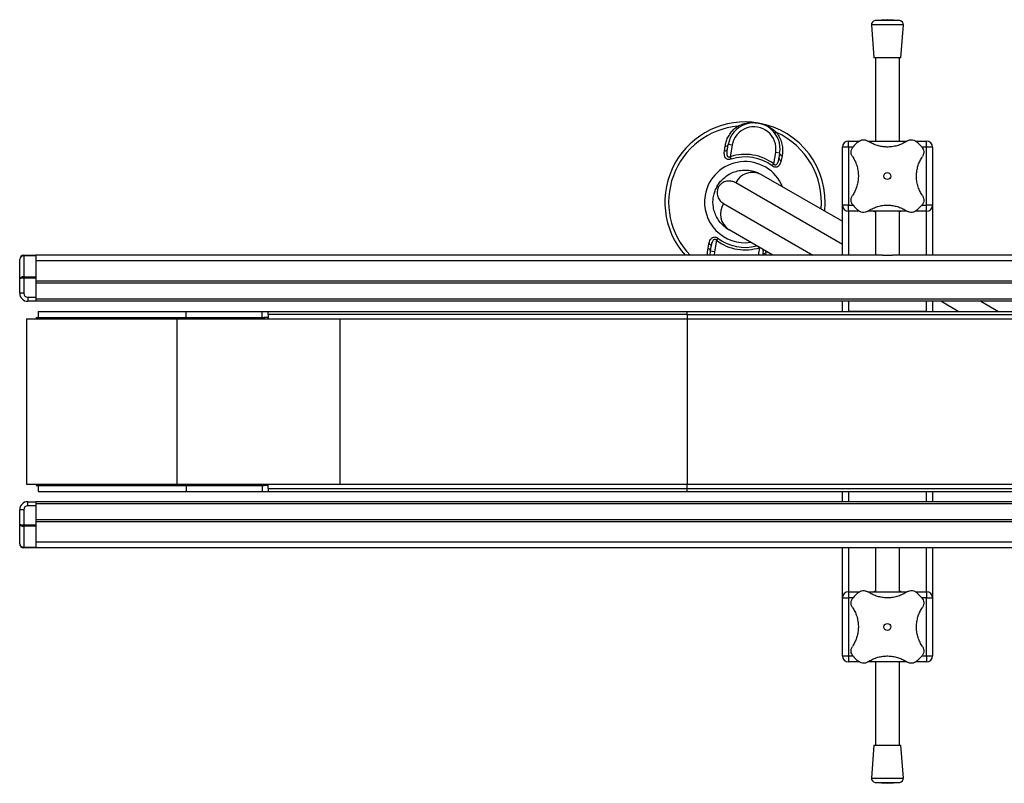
# Model space of a CAD drawing. Header units: millimetres. Extents: x 0 to 420, y 0 to 297.
# Tile 3 of 24: x 157 to 182, y 138 to 157. Entities that reach past the tile are written whole.
import ezdxf

# ---------------------------------------------------------------- set-up
doc = ezdxf.new("R2010")
doc.units = ezdxf.units.MM

msp = doc.modelspace()

# ---------------------------------------------------------------- linework, layer by layer
at = {"color": 7, "linetype": 'Continuous', "lineweight": 25}
for p, q in [((178.73943, 157.22659), (178.43153, 157.2031)), ((179.04733, 157.2031), (178.73943, 157.22659)), ((178.33943, 157.09578), (178.40193, 156.27659)), ((179.13943, 157.09578), (178.33943, 157.09578)), ((179.04733, 157.2031), (178.43153, 157.2031)), ((179.07693, 156.27659), (179.13943, 157.09578)), ((179.07693, 156.27659), (178.40193, 156.27659)), ((178.43943, 156.27659), (178.43943, 154.19864)), ((179.03943, 154.19864), (179.03943, 156.27659)), ((174.67345, 153.95321), (174.69073, 154.06987)), ((174.74881, 153.99471), (174.76844, 154.11226)), ((174.86707, 154.09579), (174.76844, 154.11226)), ((174.86707, 154.09579), (174.81877, 153.80656)), ((177.76443, 154.04864), (177.61443, 154.04864)), ((177.61443, 152.59864), (177.61443, 154.04864)), ((177.76443, 154.04864), (177.76443, 154.19864)), ((177.76443, 154.19864), (178.03934, 154.19864)), ((177.76443, 154.04864), (177.76443, 152.59864)), ((177.87946, 154.04864), (177.76443, 154.04864)), ((178.25551, 154.19864), (179.22305, 154.19864)), ((179.44206, 154.19864), (179.71443, 154.19864)), ((179.71443, 154.04864), (179.59931, 154.04864)), ((179.71443, 154.04864), (179.71443, 154.19864)), ((179.86443, 154.04864), (179.71443, 154.04864)), ((179.71443, 152.59864), (179.71443, 154.04864)), ((179.86443, 154.04864), (179.86443, 152.59864)), ((174.81877, 153.80656), (174.83809, 153.74716)), ((175.90375, 153.62538), (175.95205, 153.91461)), ((176.05068, 153.89813), (175.95205, 153.91461)), ((176.05068, 153.89813), (176.03105, 153.78059)), ((176.1104, 153.8328), (176.08884, 153.71685)), ((175.86618, 153.57547), (175.90375, 153.62538)), ((175.5872, 153.36646), (177.61443, 152.19603)), ((174.52773, 153.05438), (174.49438, 153.07364)), ((177.61443, 151.61868), (174.95321, 153.15514)), ((174.65321, 152.63552), (176.88217, 151.34864)), ((177.76443, 152.59864), (177.61443, 152.59864)), ((177.61443, 151.34864), (177.61443, 152.59864)), ((177.76443, 152.44864), (177.76443, 152.59864)), ((177.76443, 152.59864), (177.87956, 152.59864)), ((179.5994, 152.59864), (179.71443, 152.59864)), ((179.86443, 152.59864), (179.71443, 152.59864)), ((179.71443, 152.44864), (179.71443, 152.59864)), ((179.86443, 152.59864), (179.86443, 151.34864)), ((178.0368, 152.44864), (177.76443, 152.44864)), ((177.76443, 152.44864), (177.76443, 151.34864)), ((179.22335, 152.44864), (178.25581, 152.44864)), ((178.43943, 152.44864), (178.43943, 151.34864)), ((179.03943, 151.34864), (179.03943, 152.44864)), ((179.71443, 152.44864), (179.43952, 152.44864)), ((179.71443, 151.34864), (179.71443, 152.44864)), ((175.88217, 151.34864), (174.7872, 151.98082)), ((174.264, 151.51447), (174.28556, 151.63042)), ((174.47065, 151.72189), (174.42235, 151.43267)), ((174.50822, 151.7718), (174.47065, 151.72189)), ((157.18943, 151.33399), (157.18943, 151.34864)), ((157.18943, 151.34864), (157.48943, 151.34864)), ((157.18943, 151.33399), (157.18943, 150.81328)), ((157.48943, 151.33399), (157.18943, 151.33399)), ((178.61407, 151.34864), (157.48943, 151.34864)), ((157.48943, 151.34864), (157.48943, 151.33399)), ((157.48943, 151.33399), (157.48943, 150.81328)), ((174.31487, 151.34864), (174.32372, 151.44914)), ((174.32372, 151.44914), (174.34335, 151.56669)), ((174.42235, 151.43267), (174.32372, 151.44914)), ((174.42235, 151.43267), (174.41488, 151.34864)), ((175.52355, 151.34864), (175.55508, 151.53748)), ((175.62559, 151.35256), (175.62493, 151.34864)), ((175.70095, 151.39406), (175.69422, 151.34864)), ((178.61407, 151.34864), (178.8648, 151.34864)), ((200.96407, 151.34864), (178.8648, 151.34864)), ((157.08943, 150.75722), (157.08943, 151.24864)), ((222.33943, 151.21171), (157.48943, 151.21171)), ((157.08943, 150.39864), (157.08943, 150.75722)), ((157.18943, 150.77793), (157.18943, 150.81328)), ((157.18943, 150.81328), (157.48943, 150.81328)), ((157.48943, 150.77793), (157.18943, 150.77793)), ((157.18943, 150.77793), (157.18943, 150.39864)), ((157.48943, 150.81328), (157.48943, 150.77793)), ((157.48943, 150.77793), (157.48943, 150.29864)), ((222.33943, 150.69864), (157.48943, 150.69864)), ((157.48943, 150.64864), (157.48943, 150.24864)), ((222.33943, 150.64864), (157.48943, 150.64864)), ((157.18943, 150.39864), (157.08943, 150.39864)), ((157.28943, 150.29864), (157.48943, 150.29864)), ((157.28943, 150.29864), (157.28943, 150.19864)), ((157.48943, 150.19864), (157.28943, 150.19864)), ((222.33943, 150.24864), (157.48943, 150.24864)), ((157.48943, 150.24864), (157.48943, 150.19864)), ((222.33943, 150.19864), (157.48943, 150.19864)), ((177.61443, 149.94864), (177.61443, 150.19864)), ((177.76443, 150.19864), (177.76443, 149.94864)), ((179.71443, 149.94864), (179.71443, 150.19864)), ((179.86443, 150.19864), (179.86443, 149.94864)), ((180.50704, 149.94864), (180.07402, 150.19864)), ((181.07402, 150.19864), (181.50704, 149.94864)), ((157.54943, 149.94864), (157.54943, 149.79864)), ((157.54943, 149.94864), (161.23943, 149.94864)), ((161.23943, 149.79864), (161.23943, 149.94864)), ((161.23943, 149.94864), (163.13943, 149.94864)), ((163.13943, 149.79864), (163.13943, 149.94864)), ((163.13943, 149.94864), (163.28943, 149.94864)), ((163.28943, 149.87364), (163.28943, 149.94864)), ((163.28943, 149.94864), (173.73943, 149.94864)), ((163.28943, 149.87364), (163.28943, 149.76114)), ((173.73943, 149.87364), (163.28943, 149.87364)), ((173.73943, 149.94864), (206.08943, 149.94864)), ((173.73943, 149.87364), (173.73943, 149.94864)), ((173.73943, 149.87364), (173.73943, 149.76114)), ((173.73943, 149.87364), (206.08943, 149.87364)), ((173.73943, 149.87364), (173.73943, 149.76114)), ((179.71443, 149.94864), (177.76443, 149.94864)), ((157.26193, 149.76114), (161.01405, 149.76114)), ((157.50193, 149.79864), (157.50193, 149.76114)), ((157.50193, 149.79864), (160.86661, 149.79864)), ((160.86661, 149.79864), (163.18984, 149.79864)), ((160.86661, 149.76114), (160.86661, 149.79864)), ((161.01405, 149.76114), (161.01764, 149.76114)), ((161.01764, 145.63614), (161.01764, 149.76114)), ((161.01764, 149.76114), (165.08623, 149.76114)), ((163.18984, 149.79864), (163.18984, 149.76114)), ((163.28943, 149.79864), (163.18984, 149.79864)), ((165.08623, 145.63614), (165.08623, 149.76114)), ((165.08623, 149.76114), (173.73943, 149.76114)), ((173.73943, 149.76114), (173.73943, 145.63614)), ((173.73943, 149.76114), (206.08943, 149.76114)), ((157.26193, 145.63614), (161.01405, 145.63614)), ((157.50193, 145.63614), (157.50193, 145.59864)), ((157.50193, 145.59864), (160.86661, 145.59864)), ((157.54943, 145.59864), (157.54943, 145.44864)), ((157.54943, 145.44864), (161.23943, 145.44864)), ((160.86661, 145.63614), (160.86661, 145.59864)), ((160.86661, 145.59864), (163.18984, 145.59864)), ((161.01405, 145.63614), (161.01764, 145.63614)), ((161.01764, 145.63614), (165.08623, 145.63614)), ((161.23943, 145.59864), (161.23943, 145.44864)), ((161.23943, 145.44864), (163.13943, 145.44864)), ((163.13943, 145.59864), (163.13943, 145.44864)), ((163.13943, 145.44864), (163.28943, 145.44864)), ((163.18984, 145.59864), (163.18984, 145.63614)), ((163.28943, 145.59864), (163.18984, 145.59864)), ((163.28943, 145.52364), (163.28943, 145.63614)), ((163.28943, 145.52364), (173.73943, 145.52364)), ((163.28943, 145.52364), (163.28943, 145.44864)), ((163.28943, 145.44864), (173.73943, 145.44864)), ((165.08623, 145.63614), (173.73943, 145.63614)), ((173.73943, 145.52364), (173.73943, 145.63614)), ((173.73943, 145.52364), (173.73943, 145.63614)), ((173.73943, 145.63614), (206.08943, 145.63614)), ((173.73943, 145.52364), (206.08943, 145.52364)), ((173.73943, 145.44864), (173.73943, 145.52364)), ((173.73943, 145.44864), (206.08943, 145.44864)), ((177.61443, 145.19864), (177.61443, 145.44864)), ((177.76443, 145.44864), (177.76443, 145.19864)), ((177.76443, 145.44864), (179.71443, 145.44864)), ((179.71443, 145.19864), (179.71443, 145.44864)), ((179.86443, 145.44864), (179.86443, 145.19864)), ((157.28943, 145.09864), (157.28943, 145.19864)), ((157.28943, 145.19864), (157.48943, 145.19864)), ((157.48943, 145.19864), (157.48943, 145.14864)), ((222.33943, 145.19864), (157.48943, 145.19864)), ((157.18943, 144.99864), (157.08943, 144.99864)), ((157.08943, 144.64006), (157.08943, 144.99864)), ((157.18943, 144.99864), (157.18943, 144.61935)), ((157.48943, 145.09864), (157.28943, 145.09864)), ((157.48943, 145.14864), (157.48943, 144.74864)), ((222.33943, 145.14864), (157.48943, 145.14864)), ((157.48943, 145.09864), (157.48943, 144.61935)), ((222.33943, 144.74864), (157.48943, 144.74864)), ((222.33943, 144.69864), (157.48943, 144.69864)), ((157.08943, 144.14864), (157.08943, 144.64006)), ((157.18943, 144.61935), (157.48943, 144.61935)), ((157.18943, 144.58399), (157.18943, 144.61935)), ((157.48943, 144.58399), (157.18943, 144.58399)), ((157.18943, 144.58399), (157.18943, 144.06328)), ((157.48943, 144.61935), (157.48943, 144.58399)), ((157.48943, 144.58399), (157.48943, 144.06328)), ((157.18943, 144.06328), (157.48943, 144.06328)), ((157.18943, 144.04864), (157.18943, 144.06328)), ((157.48943, 144.04864), (157.18943, 144.04864)), ((222.33943, 144.18556), (157.48943, 144.18556)), ((157.48943, 144.06328), (157.48943, 144.04864)), ((178.61407, 144.04864), (157.48943, 144.04864)), ((177.61443, 142.79864), (177.61443, 144.04864)), ((177.76443, 144.04864), (177.76443, 142.94864)), ((178.43943, 144.04864), (178.43943, 142.94864)), ((178.8648, 144.04864), (178.61407, 144.04864)), ((200.96407, 144.04864), (178.8648, 144.04864)), ((179.03943, 142.94864), (179.03943, 144.04864)), ((179.71443, 142.94864), (179.71443, 144.04864)), ((179.86443, 144.04864), (179.86443, 142.79864)), ((177.61443, 142.79864), (177.76443, 142.79864)), ((177.61443, 141.34864), (177.61443, 142.79864)), ((177.76443, 142.94864), (178.03934, 142.94864)), ((177.76443, 142.94864), (177.76443, 142.79864)), ((177.76443, 142.79864), (177.76443, 141.34864)), ((177.87946, 142.79864), (177.76443, 142.79864)), ((178.25551, 142.94864), (179.22305, 142.94864)), ((179.44206, 142.94864), (179.71443, 142.94864)), ((179.71443, 142.79864), (179.59931, 142.79864)), ((179.71443, 142.94864), (179.71443, 142.79864)), ((179.71443, 142.79864), (179.86443, 142.79864)), ((179.71443, 141.34864), (179.71443, 142.79864)), ((179.86443, 142.79864), (179.86443, 141.34864)), ((177.61443, 141.34864), (177.76443, 141.34864)), ((177.76443, 141.34864), (177.76443, 141.19864)), ((177.76443, 141.34864), (177.87956, 141.34864)), ((179.5994, 141.34864), (179.71443, 141.34864)), ((179.71443, 141.34864), (179.86443, 141.34864)), ((179.71443, 141.34864), (179.71443, 141.19864)), ((178.0368, 141.19864), (177.76443, 141.19864)), ((179.22335, 141.19864), (178.25581, 141.19864)), ((178.43943, 141.19864), (178.43943, 139.12068)), ((179.03943, 139.12068), (179.03943, 141.19864)), ((179.71443, 141.19864), (179.43952, 141.19864)), ((178.40193, 139.12068), (178.33943, 138.30149)), ((178.40193, 139.12068), (179.07693, 139.12068)), ((179.13943, 138.30149), (179.07693, 139.12068)), ((178.33943, 138.30149), (179.13943, 138.30149)), ((178.43153, 138.19417), (178.73943, 138.17068)), ((178.43153, 138.19417), (179.04733, 138.19417)), ((178.73943, 138.17068), (179.04733, 138.19417))]:
    msp.add_line(p, q, dxfattribs=at)
at = {"color": 7, "linetype": 'Continuous', "lineweight": 25, "flags": 128}
for points in [[(175.05439, 154.54958), (175.0504, 154.54788), (175.04564, 154.54747), (175.04019, 154.54836), (175.03413, 154.55054), (175.02754, 154.55396), (175.02054, 154.55859), (175.01322, 154.56435), (175.0057, 154.57115)], [(175.9754, 154.40922), (175.96607, 154.40523), (175.95728, 154.40216), (175.94916, 154.40006), (175.94182, 154.39896), (175.93537, 154.39887), (175.92993, 154.3998), (175.92556, 154.40174), (175.92234, 154.40464)]]:
    msp.add_lwpolyline(points, dxfattribs=at)
at = {"color": 7, "linetype": 'Continuous', "lineweight": 25}
for centre in [(178.73943, 153.32364), (178.73943, 142.07364)]:
    msp.add_circle(centre, 0.08764, dxfattribs=at)
for centre, radius, start, end in [((178.43914, 157.10339), 0.1, 94.362914, 184.362914), ((179.03972, 157.10339), 0.1, 355.637086, 85.637086), ((175.1872, 152.67364), 2, 80.519504, 221.490817), ((175.1872, 152.67364), 1.90617, 95.463794, 224.035965), ((175.40956, 154.0052), 0.65, 350.519504, 170.519504), ((175.40956, 154.0052), 0.55, 350.519504, 170.519504), ((175.1872, 152.67364), 2, 353.578178, 80.519504), ((175.1872, 152.67364), 1.90617, 354.814949, 65.575213), ((174.70216, 154.14134), 0.07238, 260.917244, 336.30759), ((177.76443, 154.04864), 0.15, 90, 180), ((178.73943, 153.32364), 1.125, 130.225072, 139.774928), ((178.73943, 153.32364), 1.125, 40.225072, 49.774928), ((179.71443, 154.04864), 0.15, 0, 90), ((174.68395, 154.02331), 0.07088, 261.479276, 336.204179), ((175.1872, 152.67364), 1.19133, 53.024606, 108.014402), ((175.1872, 152.67364), 1.12886, 53.024606, 108.014402), ((176.12282, 153.90411), 0.07238, 184.731418, 260.121763), ((175.1872, 152.67364), 1.01196, 22.236699, 170.519504), ((176.10168, 153.78656), 0.07088, 184.834828, 259.559732), ((175.37663, 152.94151), 0.47425, 63.640322, 153.227702), ((175.1872, 152.67364), 1.01196, 170.519504, 277.763301), ((175.04993, 152.37565), 0.47425, 146.772298, 236.359678), ((177.76443, 152.59864), 0.15, 180, 270), ((178.73943, 153.32364), 1.125, 220.225072, 229.774928), ((178.73943, 153.32364), 1.125, 310.225072, 319.774928), ((179.71443, 152.59864), 0.15, 270, 0), ((174.27272, 151.56071), 0.07088, 4.834828, 79.559732), ((175.1872, 152.67364), 1.19133, 233.024606, 288.014402), ((175.1872, 152.67364), 1.12886, 233.024606, 284.872347), ((157.18943, 151.24864), 0.1, 90, 180), ((174.25158, 151.44317), 0.07238, 4.731418, 80.121763), ((175.69045, 151.32396), 0.07088, 81.479276, 156.204179), ((157.28943, 150.39864), 0.2, 180, 270), ((157.28943, 150.39864), 0.1, 180, 270), ((157.28943, 144.99864), 0.2, 90, 180), ((157.28943, 144.99864), 0.1, 90, 180), ((157.18943, 144.14864), 0.1, 180, 270), ((177.76443, 142.79864), 0.15, 90, 180), ((178.73943, 142.07364), 1.125, 130.225072, 139.774928), ((178.73943, 142.07364), 1.125, 40.225072, 49.774928), ((179.71443, 142.79864), 0.15, 0, 90), ((177.76443, 141.34864), 0.15, 180, 270), ((178.73943, 142.07364), 1.125, 220.225072, 229.774928), ((178.73943, 142.07364), 1.125, 310.225072, 319.774928), ((179.71443, 141.34864), 0.15, 270, 0), ((178.43914, 138.29388), 0.1, 175.637086, 265.637086), ((179.03972, 138.29388), 0.1, 274.362914, 4.362914)]:
    msp.add_arc(centre, radius, start, end, dxfattribs=at)
for centre, ratio, start_param, end_param in [((157.18943, 151.24864), 0.85355339, 1.57079633, 3.14159265), ((157.18943, 150.75722), 0.56066017, 1.57079633, 3.14159265), ((157.18943, 150.75722), 0.20710678, 1.57079633, 3.14159265), ((157.18943, 144.64006), 0.20710678, 3.14159265, 4.71238898), ((157.18943, 144.64006), 0.56066017, 3.14159265, 4.71238898), ((157.18943, 144.14864), 0.85355339, 3.14159265, 4.71238898)]:
    msp.add_ellipse(centre, major_axis=(0.1, 0), ratio=ratio, start_param=start_param, end_param=end_param, dxfattribs=at)
for points, knots in [([(174.69073, 154.06987), (174.69749, 154.10512), (174.7115, 154.17823), (174.75489, 154.28758), (174.81779, 154.3932), (174.89995, 154.49144), (174.9701, 154.54432), (175.0057, 154.57115)], [0, 0, 0, 0, 0.18733275, 0.388473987, 0.594016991, 0.794011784, 1, 1, 1, 1]), ([(175.0057, 154.57115), (175.04169, 154.58727), (175.11442, 154.61984), (175.22969, 154.64767), (175.34812, 154.66032), (175.44379, 154.65674), (175.49981, 154.64912), (175.51618, 154.64639), (175.51662, 154.64632)], [0, 0, 0, 0, 0.2205186, 0.44569041, 0.67274829, 0.90384734, 0.99743001, 1, 1, 1, 1]), ([(175.51662, 154.64632), (175.51706, 154.64625), (175.53343, 154.6435), (175.58855, 154.63258), (175.68018, 154.6049), (175.78778, 154.55474), (175.88804, 154.49081), (175.94629, 154.43641), (175.9754, 154.40922)], [0, 0, 0, 0, 0.00257002, 0.0961537, 0.32525092, 0.55431033, 0.77721318, 1, 1, 1, 1]), ([(175.9754, 154.40922), (176.00228, 154.36897), (176.05711, 154.2869), (176.10372, 154.15258), (176.12539, 154.01599), (176.12294, 153.90947), (176.11312, 153.84941), (176.1104, 153.8328)], [0, 0, 0, 0, 0.22376691, 0.456398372, 0.680994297, 0.911772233, 1, 1, 1, 1]), ([(177.8669, 153.80986), (177.85582, 153.83069), (177.83362, 153.87242), (177.83069, 153.94539), (177.84881, 154.00728), (177.87169, 154.03826), (177.88048, 154.05015)], [0, 0, 0, 0, 0.28482414, 0.57045716, 0.83508046, 1, 1, 1, 1]), ([(178.01292, 154.18259), (178.03013, 154.19464), (178.06455, 154.21872), (178.12635, 154.2321), (178.19267, 154.22826), (178.23182, 154.2075), (178.25321, 154.19617)], [0, 0, 0, 0, 0.2331432, 0.46598224, 0.70829004, 1, 1, 1, 1]), ([(179.22565, 154.19617), (179.19185, 154.17545), (179.12425, 154.13403), (179.00855, 154.08799), (178.88497, 154.05779), (178.75892, 154.04578), (178.63515, 154.05224), (178.51759, 154.07438), (178.40703, 154.11176), (178.31932, 154.15397), (178.27085, 154.18491), (178.25321, 154.19617)], [0, 0, 0, 0, 0.12083278, 0.2415891, 0.36294631, 0.48426201, 0.59786508, 0.71149177, 0.82362919, 0.93582121, 1, 1, 1, 1]), ([(179.22565, 154.19617), (179.24649, 154.20725), (179.28822, 154.22945), (179.36119, 154.23238), (179.42307, 154.21426), (179.45405, 154.19137), (179.46595, 154.18259)], [0, 0, 0, 0, 0.28482414, 0.57045716, 0.83508046, 1, 1, 1, 1]), ([(179.59838, 154.05015), (179.61043, 154.03293), (179.63451, 153.99852), (179.64789, 153.93672), (179.64406, 153.8704), (179.6233, 153.83124), (179.61196, 153.80986)], [0, 0, 0, 0, 0.2331432, 0.46598224, 0.70829004, 1, 1, 1, 1]), ([(174.83809, 153.74716), (174.82473, 153.7436), (174.79773, 153.73642), (174.75788, 153.73908), (174.7231, 153.75432), (174.69263, 153.78579), (174.66804, 153.84862), (174.66739, 153.90921), (174.67291, 153.94931), (174.67345, 153.95321)], [0, 0, 0, 0, 0.10498573, 0.21201023, 0.31190738, 0.43457509, 0.62328767, 0.96332226, 1, 1, 1, 1]), ([(174.81877, 153.80656), (174.81153, 153.80172), (174.80082, 153.79455), (174.78523, 153.79109), (174.77383, 153.79206), (174.76535, 153.79654), (174.75451, 153.80723), (174.74306, 153.83344), (174.73593, 153.89835), (174.74354, 153.9553), (174.74881, 153.99471)], [0, 0, 0, 0, 0.09136525, 0.13518159, 0.17135967, 0.21962148, 0.24640588, 0.35507913, 0.55366458, 1, 1, 1, 1]), ([(177.8669, 153.80986), (177.88739, 153.77653), (177.9289, 153.70901), (177.97463, 153.59389), (178.00534, 153.46993), (178.01718, 153.34441), (178.01105, 153.21993), (177.9889, 153.10283), (177.95158, 152.99161), (177.90933, 152.90391), (177.87816, 152.85506), (177.8669, 152.83742)], [0, 0, 0, 0, 0.11925981, 0.24158658, 0.3609602, 0.48426569, 0.59620844, 0.71149815, 0.82228956, 0.93582475, 1, 1, 1, 1]), ([(179.61196, 152.83742), (179.59147, 152.87074), (179.54997, 152.93826), (179.50423, 153.05338), (179.47352, 153.17734), (179.46168, 153.30287), (179.46781, 153.42734), (179.48997, 153.54445), (179.52728, 153.65566), (179.56954, 153.74336), (179.60071, 153.79222), (179.61196, 153.80986)], [0, 0, 0, 0, 0.119259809, 0.241586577, 0.360960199, 0.484265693, 0.596208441, 0.711498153, 0.822289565, 0.935824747, 1, 1, 1, 1]), ([(176.08884, 153.71685), (176.07908, 153.67935), (176.06507, 153.62552), (176.02222, 153.57056), (175.9855, 153.54688), (175.94565, 153.5415), (175.91038, 153.54908), (175.88385, 153.56271), (175.87004, 153.57269), (175.86618, 153.57547)], [0, 0, 0, 0, 0.3600266, 0.51681392, 0.67470995, 0.77308011, 0.86977971, 0.96362553, 1, 1, 1, 1]), ([(176.03105, 153.78059), (176.02362, 153.74313), (176.01326, 153.69088), (175.98715, 153.63237), (175.96852, 153.60715), (175.95198, 153.59882), (175.94226, 153.59729), (175.93347, 153.5988), (175.92137, 153.60487), (175.91165, 153.61436), (175.90558, 153.62283), (175.90375, 153.62538)], [0, 0, 0, 0, 0.42781978, 0.59680931, 0.74279575, 0.78873832, 0.8180494, 0.85914006, 0.88891799, 0.96662787, 1, 1, 1, 1]), ([(174.49438, 153.07364), (174.5148, 153.1058), (174.55865, 153.1749), (174.65719, 153.27929), (174.78274, 153.37052), (174.92852, 153.43556), (175.07913, 153.47155), (175.23814, 153.47721), (175.41423, 153.45007), (175.52549, 153.39629), (175.5872, 153.36646)], [0, 0, 0, 0, 0.07961414, 0.17102031, 0.30387105, 0.42142047, 0.54319465, 0.6810293, 0.8230825, 1, 1, 1, 1]), ([(174.7872, 151.98082), (174.74191, 152.01066), (174.65004, 152.07118), (174.54738, 152.18615), (174.47055, 152.30955), (174.41675, 152.44179), (174.3884, 152.58002), (174.38505, 152.71969), (174.40225, 152.8429), (174.43752, 152.96378), (174.47493, 153.03606), (174.49438, 153.07364)], [0, 0, 0, 0, 0.14005904, 0.28407457, 0.39619614, 0.51064339, 0.63861476, 0.7328555, 0.83009823, 0.91166555, 1, 1, 1, 1]), ([(174.52773, 153.05438), (174.5213, 153.04213), (174.51375, 153.02775), (174.50279, 152.99912), (174.49286, 152.96324), (174.48818, 152.91679), (174.49159, 152.86424), (174.51056, 152.78793), (174.55898, 152.70174), (174.62178, 152.65761), (174.65321, 152.63552)], [0, 0, 0, 0, 0.04803079, 0.05640963, 0.11424562, 0.19744063, 0.2811665, 0.41275045, 0.70606187, 1, 1, 1, 1]), ([(174.95321, 153.15514), (174.92192, 153.16993), (174.85936, 153.19949), (174.77121, 153.20288), (174.69807, 153.18922), (174.64314, 153.1673), (174.59372, 153.13465), (174.55346, 153.09442), (174.53559, 153.06661), (174.52773, 153.05438)], [0, 0, 0, 0, 0.26459111, 0.5288945, 0.65139049, 0.77356044, 0.88506117, 0.94946208, 1, 1, 1, 1]), ([(177.88048, 152.59712), (177.86843, 152.61434), (177.84435, 152.64875), (177.83097, 152.71055), (177.8348, 152.77688), (177.85556, 152.81603), (177.8669, 152.83742)], [0, 0, 0, 0, 0.2331432, 0.46598224, 0.70829004, 1, 1, 1, 1]), ([(179.61196, 152.83742), (179.62304, 152.81658), (179.64524, 152.77485), (179.64817, 152.70188), (179.63005, 152.64), (179.60717, 152.60902), (179.59838, 152.59712)], [0, 0, 0, 0, 0.28482414, 0.57045716, 0.83508046, 1, 1, 1, 1]), ([(178.25321, 152.45111), (178.28702, 152.47182), (178.35461, 152.51324), (178.47031, 152.55929), (178.59389, 152.58948), (178.71995, 152.60149), (178.84371, 152.59503), (178.96127, 152.57289), (179.07183, 152.53552), (179.15954, 152.49331), (179.20801, 152.46237), (179.22565, 152.45111)], [0, 0, 0, 0, 0.12083278, 0.2415891, 0.36294631, 0.48426201, 0.59786508, 0.71149177, 0.82362919, 0.93582121, 1, 1, 1, 1]), ([(178.25321, 152.45111), (178.23237, 152.44002), (178.19064, 152.41783), (178.11768, 152.41489), (178.05579, 152.43301), (178.02481, 152.4559), (178.01292, 152.46468)], [0, 0, 0, 0, 0.28482414, 0.57045716, 0.83508046, 1, 1, 1, 1]), ([(178.43943, 152.43185), (178.43344, 152.43317), (178.40783, 152.43882), (178.39588, 152.44385), (178.40224, 152.44506), (178.40239, 152.44509)], [0, 0, 0, 0, 0.22962158, 0.98173414, 1, 1, 1, 1]), ([(179.07276, 152.44453), (179.07381, 152.444), (179.07803, 152.44191), (179.06427, 152.43638), (179.04103, 152.43173), (179.03943, 152.43141)], [0, 0, 0, 0, 0.236513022, 0.947400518, 1, 1, 1, 1]), ([(179.46595, 152.46468), (179.44873, 152.45264), (179.41431, 152.42856), (179.35251, 152.41517), (179.28619, 152.41901), (179.24704, 152.43977), (179.22565, 152.45111)], [0, 0, 0, 0, 0.2331432, 0.46598224, 0.70829004, 1, 1, 1, 1]), ([(174.28556, 151.63042), (174.29532, 151.66792), (174.30932, 151.72176), (174.35218, 151.77672), (174.38889, 151.80039), (174.42875, 151.80577), (174.46401, 151.7982), (174.49055, 151.78456), (174.50436, 151.77458), (174.50822, 151.7718)], [0, 0, 0, 0, 0.3600266, 0.51681392, 0.67470995, 0.77308011, 0.86977971, 0.96362553, 1, 1, 1, 1]), ([(174.34335, 151.56669), (174.35077, 151.60414), (174.36114, 151.65639), (174.38725, 151.7149), (174.40588, 151.74012), (174.42242, 151.74845), (174.43214, 151.74998), (174.44093, 151.74847), (174.45303, 151.7424), (174.46274, 151.73292), (174.46882, 151.72444), (174.47065, 151.72189)], [0, 0, 0, 0, 0.42781978, 0.59680931, 0.74279575, 0.78873832, 0.8180494, 0.85914006, 0.88891799, 0.96662787, 1, 1, 1, 1]), ([(174.25365, 151.34864), (174.25298, 151.38762), (174.252, 151.44394), (174.26118, 151.49788), (174.264, 151.51447)], [0, 0, 0, 0, 0.69224079, 1, 1, 1, 1]), ([(175.63135, 151.49345), (175.63266, 151.4857), (175.64035, 151.44026), (175.63228, 151.39232), (175.62559, 151.35256)], [0, 0, 0, 0, 0.17053205, 1, 1, 1, 1]), ([(175.70057, 151.45348), (175.70234, 151.43769), (175.70454, 151.41809), (175.70153, 151.39797), (175.70095, 151.39406)], [0, 0, 0, 0, 0.8055602, 1, 1, 1, 1]), ([(157.26216, 149.76114), (157.26219, 149.13898), (157.26224, 147.76399), (157.26219, 146.38898), (157.26216, 145.63614)], [0, 0, 0, 0, 0.45248265, 1, 1, 1, 1]), ([(178.01292, 142.93259), (178.03013, 142.94464), (178.06455, 142.96872), (178.12635, 142.9821), (178.19267, 142.97826), (178.23182, 142.9575), (178.25321, 142.94617)], [0, 0, 0, 0, 0.2331432, 0.46598224, 0.70829004, 1, 1, 1, 1]), ([(179.22565, 142.94617), (179.24649, 142.95725), (179.28822, 142.97945), (179.36119, 142.98238), (179.42307, 142.96426), (179.45405, 142.94137), (179.46595, 142.93259)], [0, 0, 0, 0, 0.28482414, 0.57045716, 0.83508046, 1, 1, 1, 1]), ([(177.8669, 142.55986), (177.85582, 142.58069), (177.83362, 142.62242), (177.83069, 142.69539), (177.84881, 142.75728), (177.87169, 142.78826), (177.88048, 142.80015)], [0, 0, 0, 0, 0.28482414, 0.57045716, 0.83508046, 1, 1, 1, 1]), ([(179.22565, 142.94617), (179.19185, 142.92545), (179.12425, 142.88403), (179.00855, 142.83799), (178.88497, 142.80779), (178.75892, 142.79578), (178.63515, 142.80224), (178.51759, 142.82438), (178.40703, 142.86176), (178.31932, 142.90397), (178.27085, 142.93491), (178.25321, 142.94617)], [0, 0, 0, 0, 0.12083278, 0.2415891, 0.36294631, 0.48426201, 0.59786508, 0.71149177, 0.82362919, 0.93582121, 1, 1, 1, 1]), ([(178.40611, 142.95275), (178.40505, 142.95327), (178.40083, 142.95537), (178.41459, 142.96089), (178.43783, 142.96554), (178.43943, 142.96586)], [0, 0, 0, 0, 0.236513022, 0.947400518, 1, 1, 1, 1]), ([(179.03943, 142.96542), (179.04542, 142.9641), (179.07103, 142.95846), (179.08298, 142.95343), (179.07663, 142.95221), (179.07648, 142.95218)], [0, 0, 0, 0, 0.229621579, 0.981734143, 1, 1, 1, 1]), ([(179.59838, 142.80015), (179.61043, 142.78293), (179.63451, 142.74852), (179.64789, 142.68672), (179.64406, 142.6204), (179.6233, 142.58124), (179.61196, 142.55986)], [0, 0, 0, 0, 0.2331432, 0.46598224, 0.70829004, 1, 1, 1, 1]), ([(177.8669, 142.55986), (177.88739, 142.52653), (177.9289, 142.45901), (177.97463, 142.34389), (178.00534, 142.21993), (178.01718, 142.09441), (178.01105, 141.96993), (177.9889, 141.85283), (177.95158, 141.74161), (177.90933, 141.65391), (177.87816, 141.60506), (177.8669, 141.58742)], [0, 0, 0, 0, 0.11925981, 0.24158658, 0.3609602, 0.48426569, 0.59620844, 0.71149815, 0.82228956, 0.93582475, 1, 1, 1, 1]), ([(179.61196, 141.58742), (179.59147, 141.62074), (179.54997, 141.68826), (179.50423, 141.80338), (179.47352, 141.92734), (179.46168, 142.05287), (179.46781, 142.17734), (179.48997, 142.29445), (179.52728, 142.40566), (179.56954, 142.49336), (179.60071, 142.54222), (179.61196, 142.55986)], [0, 0, 0, 0, 0.11925981, 0.24158658, 0.3609602, 0.48426569, 0.59620844, 0.71149815, 0.82228956, 0.93582475, 1, 1, 1, 1]), ([(177.88048, 141.34712), (177.86843, 141.36434), (177.84435, 141.39875), (177.83097, 141.46055), (177.8348, 141.52688), (177.85556, 141.56603), (177.8669, 141.58742)], [0, 0, 0, 0, 0.2331432, 0.46598224, 0.70829004, 1, 1, 1, 1]), ([(179.61196, 141.58742), (179.62304, 141.56658), (179.64524, 141.52485), (179.64817, 141.45188), (179.63005, 141.39), (179.60717, 141.35902), (179.59838, 141.34712)], [0, 0, 0, 0, 0.28482414, 0.57045716, 0.83508046, 1, 1, 1, 1]), ([(178.25321, 141.20111), (178.28702, 141.22182), (178.35461, 141.26324), (178.47031, 141.30929), (178.59389, 141.33948), (178.71995, 141.35149), (178.84371, 141.34503), (178.96127, 141.32289), (179.07183, 141.28552), (179.15954, 141.24331), (179.20801, 141.21237), (179.22565, 141.20111)], [0, 0, 0, 0, 0.12083278, 0.2415891, 0.36294631, 0.48426201, 0.59786508, 0.71149177, 0.82362919, 0.93582121, 1, 1, 1, 1]), ([(178.25321, 141.20111), (178.23237, 141.19002), (178.19064, 141.16783), (178.11768, 141.16489), (178.05579, 141.18301), (178.02481, 141.2059), (178.01292, 141.21468)], [0, 0, 0, 0, 0.28482414, 0.57045716, 0.83508046, 1, 1, 1, 1]), ([(179.46595, 141.21468), (179.44873, 141.20264), (179.41431, 141.17856), (179.35251, 141.16517), (179.28619, 141.16901), (179.24704, 141.18977), (179.22565, 141.20111)], [0, 0, 0, 0, 0.2331432, 0.46598224, 0.70829004, 1, 1, 1, 1])]:
    msp.add_open_spline(points, degree=3, knots=knots, dxfattribs=at)

doc.saveas('drawing.dxf')
